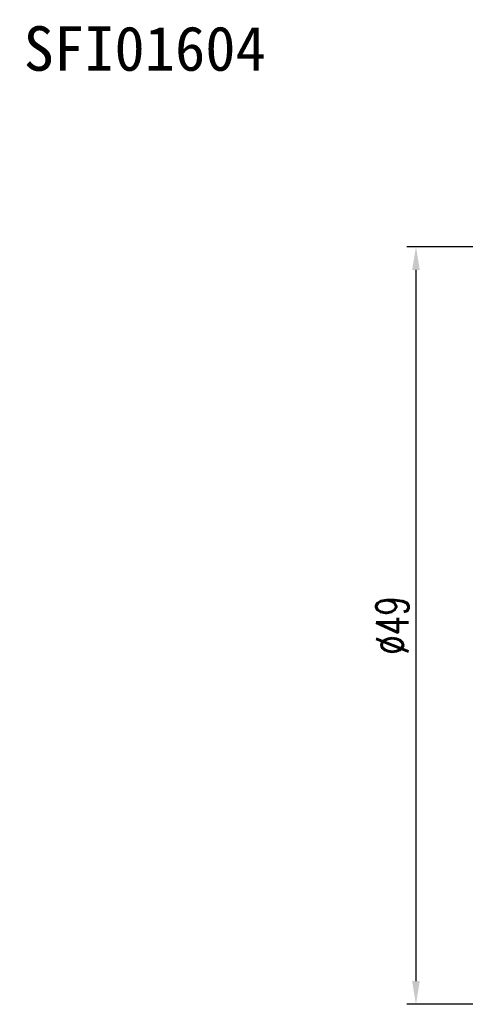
# Model space of a CAD drawing. Extents: x 8 to 593, y 42 to 126.
# Tile 2 of 51: x 92 to 121, y 62 to 126. Entities that reach past the tile are written whole.
import ezdxf
from ezdxf.enums import TextEntityAlignment as Align

# ---------------------------------------------------------------- set-up
doc = ezdxf.new("R2010")
doc.units = 0
doc.header["$LTSCALE"] = 3
doc.header["$MEASUREMENT"] = 0
doc.header["$PDMODE"] = 1
doc.layers.get('DEFPOINTS').update_dxf_attribs({"linetype": 'CONTINUOUS'})
doc.layers.add('CHA', color=7, linetype='CONTINUOUS')
doc.layers.add('DIM', color=4, linetype='CONTINUOUS')
doc.styles.add('DIM-7', font='SIMPLEX.shx', dxfattribs={"width": 0.7, "bigfont": 'chineset.shx'})
doc.styles.add('T', font='kaiu.ttf')
doc.dimstyles.new('CNS', dxfattribs={"dimtxt": 3.5, "dimasz": 2.5, "dimexe": 1, "dimexo": 1.5, "dimgap": 0.09, "dimtad": 0, "dimdsep": 46, "dimtxsty": 'DIM-7', "dimcen": 0.09, "dimclrd": 1, "dimclre": 1, "dimclrt": 4, "dimadec": 0, "dimazin": 0, "dimtfac": 1, "dimtix": 1, "dimtmove": 2, "dimatfit": 3, "dimfxl": 1, "dimtvp": 0.971429, "dimtolj": 1, "dimarcsym": 0})

# ---------------------------------------------------------------- blocks, each defined once
blk = doc.blocks.new('*D2')
at = {"layer": 'DEFPOINTS', "color": 0, "transparency": 16777216}
for p in [(125.645, 111.359), (117.801, 62.359), (125.645, 62.359)]:
    blk.add_point(p, dxfattribs=at)
at = {"layer": 'DIM', "color": 0, "lineweight": -2, "transparency": 16777216}
for p, q in [((124.745, 111.359), (117.201, 111.359)), ((117.801, 109.859), (117.801, 63.859)), ((124.745, 62.359), (117.201, 62.359))]:
    blk.add_line(p, q, dxfattribs=at)
at = {"layer": 'DIM', "color": 0, "transparency": 16777216}
for points in [[(117.551, 109.859), (118.051, 109.859), (117.801, 111.359)], [(117.551, 63.859), (118.051, 63.859), (117.801, 62.359)]]:
    blk.add_solid(points, dxfattribs=at)
at = {"layer": 'DIM', "color": 0, "transparency": 16777216, "insert": (116.271, 86.859), "char_height": 2.1, "attachment_point": 5, "rotation": 90, "style": 'DIM-7'}
blk.add_mtext('\\A1;%%C49', dxfattribs=at)

msp = doc.modelspace()

# ---------------------------------------------------------------- texts
at = {"layer": 'CHA', "color": 0, "style": 'T'}
msp.add_text('SFI01604', height=2.88, dxfattribs=at).set_placement((100.244, 124.183), align=Align.MIDDLE)

# ---------------------------------------------------------------- dimensions: what is measured, and where the dimension line sits
at = {"layer": 'DIM', "color": 0}
dim = msp.add_linear_dim(base=(117.801, 62.359), p1=(125.645, 111.359), p2=(125.645, 62.359), angle=90, text='%%C<>', dimstyle='CNS', override={"dimscale": 0.6, "dimgap": 0.8, "dimtad": 1, "dimclrd": 0, "dimclre": 0, "dimclrt": 0, "dimtp": -0.03, "dimtm": 0.035, "dimtfac": 0.6, "dimtmove": 0}, dxfattribs=at)
dim.commit()
dim.dimension.update_dxf_attribs({"geometry": '*D2', "text_midpoint": (116.271, 86.859)})

doc.saveas('drawing.dxf')
